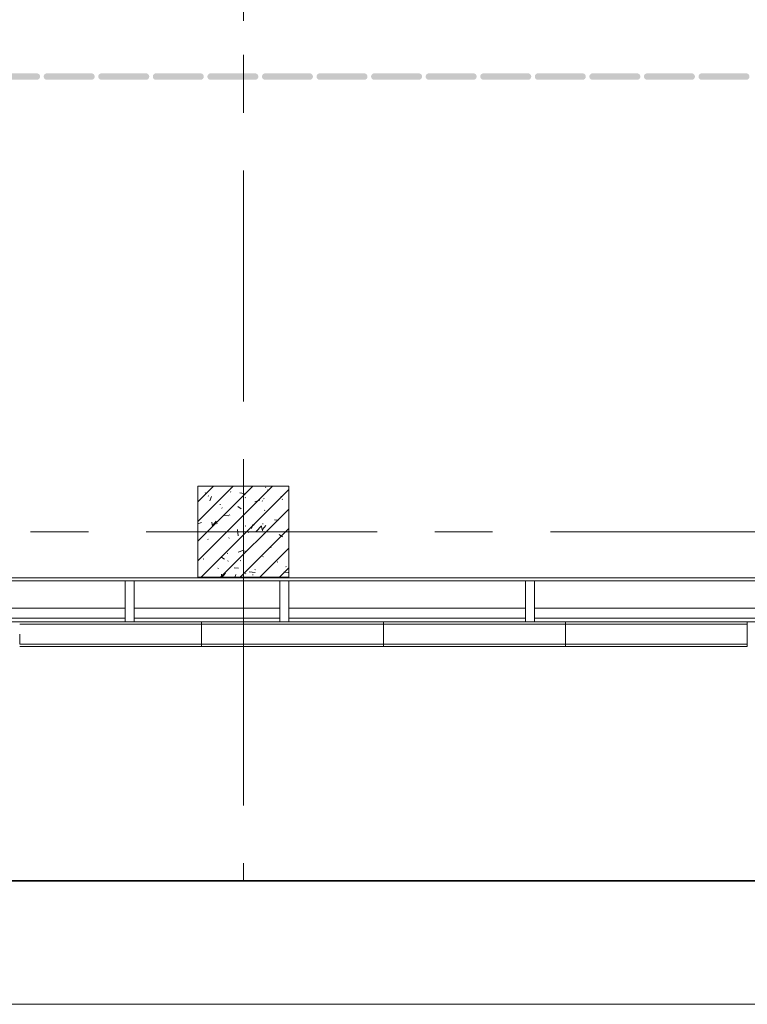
# Model space of a CAD drawing. Header units: millimetres. Extents: x -469965 to -394737, y -22321 to 14469.
# Tile 4 of 256: x -463095 to -459095, y -8847 to -3432. Entities that reach past the tile are written whole.
import ezdxf

# ---------------------------------------------------------------- set-up
doc = ezdxf.new("R2010")
doc.units = ezdxf.units.MM
doc.header["$MEASUREMENT"] = 0
doc.layers.add('Drawing & Figure', color=7, linetype='Continuous')
doc.layers.add('Drawing & Figure_Pen_No__100', color=7, linetype='Continuous', lineweight=20)
doc.layers.add('Drawing & Figure_Pen_No__21', color=7, linetype='Continuous', lineweight=35)

msp = doc.modelspace()

# ---------------------------------------------------------------- hatches: boundary and pattern name
at = {"layer": 'Drawing & Figure', "linetype": 'Continuous', "lineweight": 0, "true_color": 0x00bfff}
for points in [[(-463245.8, -3762), (-463000.8, -3762), (-462999.2, -3762), (-462996.2, -3761.5), (-462993.3, -3760.4), (-462990.7, -3758.9), (-462988.3, -3756.9), (-462986.4, -3754.6), (-462984.8, -3751.9), (-462983.8, -3749.1), (-462983.3, -3746), (-462983.3, -3743), (-462983.8, -3740), (-462984.8, -3737.1), (-462986.4, -3734.4), (-462988.3, -3732.1), (-462990.7, -3730.1), (-462993.3, -3728.6), (-462996.2, -3727.5), (-462999.2, -3727), (-463000.8, -3727), (-463245.8, -3727), (-463247.3, -3727), (-463250.3, -3727.5), (-463253.2, -3728.6), (-463255.8, -3730.1), (-463258.2, -3732.1), (-463260.1, -3734.4), (-463261.7, -3737.1), (-463262.7, -3740), (-463263.3, -3743), (-463263.3, -3746), (-463262.7, -3749.1), (-463261.7, -3751.9), (-463260.1, -3754.6), (-463258.2, -3756.9), (-463255.8, -3758.9), (-463253.2, -3760.4), (-463250.3, -3761.5), (-463247.3, -3762)], [(-462945.8, -3762), (-462700.8, -3762), (-462699.2, -3762), (-462696.2, -3761.5), (-462693.3, -3760.4), (-462690.7, -3758.9), (-462688.3, -3756.9), (-462686.4, -3754.6), (-462684.8, -3751.9), (-462683.8, -3749.1), (-462683.3, -3746), (-462683.3, -3743), (-462683.8, -3740), (-462684.8, -3737.1), (-462686.4, -3734.4), (-462688.3, -3732.1), (-462690.7, -3730.1), (-462693.3, -3728.6), (-462696.2, -3727.5), (-462699.2, -3727), (-462700.8, -3727), (-462945.8, -3727), (-462947.3, -3727), (-462950.3, -3727.5), (-462953.2, -3728.6), (-462955.8, -3730.1), (-462958.2, -3732.1), (-462960.1, -3734.4), (-462961.7, -3737.1), (-462962.7, -3740), (-462963.3, -3743), (-462963.3, -3746), (-462962.7, -3749.1), (-462961.7, -3751.9), (-462960.1, -3754.6), (-462958.2, -3756.9), (-462955.8, -3758.9), (-462953.2, -3760.4), (-462950.3, -3761.5), (-462947.3, -3762)], [(-462645.8, -3762), (-462400.8, -3762), (-462399.2, -3762), (-462396.2, -3761.5), (-462393.3, -3760.4), (-462390.7, -3758.9), (-462388.3, -3756.9), (-462386.4, -3754.6), (-462384.8, -3751.9), (-462383.8, -3749.1), (-462383.3, -3746), (-462383.3, -3743), (-462383.8, -3740), (-462384.8, -3737.1), (-462386.4, -3734.4), (-462388.3, -3732.1), (-462390.7, -3730.1), (-462393.3, -3728.6), (-462396.2, -3727.5), (-462399.2, -3727), (-462400.8, -3727), (-462645.8, -3727), (-462647.3, -3727), (-462650.3, -3727.5), (-462653.2, -3728.6), (-462655.8, -3730.1), (-462658.2, -3732.1), (-462660.1, -3734.4), (-462661.7, -3737.1), (-462662.7, -3740), (-462663.3, -3743), (-462663.3, -3746), (-462662.7, -3749.1), (-462661.7, -3751.9), (-462660.1, -3754.6), (-462658.2, -3756.9), (-462655.8, -3758.9), (-462653.2, -3760.4), (-462650.3, -3761.5), (-462647.3, -3762)], [(-462345.8, -3762), (-462100.7, -3762), (-462099.2, -3762), (-462096.2, -3761.5), (-462093.3, -3760.4), (-462090.7, -3758.9), (-462088.3, -3756.9), (-462086.4, -3754.6), (-462084.8, -3751.9), (-462083.8, -3749.1), (-462083.2, -3746), (-462083.2, -3743), (-462083.8, -3740), (-462084.8, -3737.1), (-462086.4, -3734.4), (-462088.3, -3732.1), (-462090.7, -3730.1), (-462093.3, -3728.6), (-462096.2, -3727.5), (-462099.2, -3727), (-462100.7, -3727), (-462345.8, -3727), (-462347.3, -3727), (-462350.3, -3727.5), (-462353.2, -3728.6), (-462355.8, -3730.1), (-462358.2, -3732.1), (-462360.1, -3734.4), (-462361.7, -3737.1), (-462362.7, -3740), (-462363.3, -3743), (-462363.3, -3746), (-462362.7, -3749.1), (-462361.7, -3751.9), (-462360.1, -3754.6), (-462358.2, -3756.9), (-462355.8, -3758.9), (-462353.2, -3760.4), (-462350.3, -3761.5), (-462347.3, -3762)], [(-462045.7, -3762), (-461800.7, -3762), (-461799.2, -3762), (-461796.2, -3761.5), (-461793.3, -3760.4), (-461790.7, -3758.9), (-461788.3, -3756.9), (-461786.4, -3754.6), (-461784.8, -3751.9), (-461783.8, -3749.1), (-461783.2, -3746), (-461783.2, -3743), (-461783.8, -3740), (-461784.8, -3737.1), (-461786.4, -3734.4), (-461788.3, -3732.1), (-461790.7, -3730.1), (-461793.3, -3728.6), (-461796.2, -3727.5), (-461799.2, -3727), (-461800.7, -3727), (-462045.7, -3727), (-462047.3, -3727), (-462050.3, -3727.5), (-462053.2, -3728.6), (-462055.8, -3730.1), (-462058.2, -3732.1), (-462060.1, -3734.4), (-462061.7, -3737.1), (-462062.7, -3740), (-462063.2, -3743), (-462063.2, -3746), (-462062.7, -3749.1), (-462061.7, -3751.9), (-462060.1, -3754.6), (-462058.2, -3756.9), (-462055.8, -3758.9), (-462053.2, -3760.4), (-462050.3, -3761.5), (-462047.3, -3762)], [(-461745.7, -3762), (-461500.7, -3762), (-461499.2, -3762), (-461496.2, -3761.5), (-461493.3, -3760.4), (-461490.7, -3758.9), (-461488.3, -3756.9), (-461486.4, -3754.6), (-461484.8, -3751.9), (-461483.8, -3749.1), (-461483.2, -3746), (-461483.2, -3743), (-461483.8, -3740), (-461484.8, -3737.1), (-461486.4, -3734.4), (-461488.3, -3732.1), (-461490.7, -3730.1), (-461493.3, -3728.6), (-461496.2, -3727.5), (-461499.2, -3727), (-461500.7, -3727), (-461745.7, -3727), (-461747.3, -3727), (-461750.3, -3727.5), (-461753.2, -3728.6), (-461755.8, -3730.1), (-461758.2, -3732.1), (-461760.1, -3734.4), (-461761.7, -3737.1), (-461762.7, -3740), (-461763.2, -3743), (-461763.2, -3746), (-461762.7, -3749.1), (-461761.7, -3751.9), (-461760.1, -3754.6), (-461758.2, -3756.9), (-461755.8, -3758.9), (-461753.2, -3760.4), (-461750.3, -3761.5), (-461747.3, -3762)], [(-461445.7, -3762), (-461200.7, -3762), (-461199.2, -3762), (-461196.2, -3761.5), (-461193.3, -3760.4), (-461190.7, -3758.9), (-461188.3, -3756.9), (-461186.4, -3754.6), (-461184.8, -3751.9), (-461183.8, -3749.1), (-461183.2, -3746), (-461183.2, -3743), (-461183.8, -3740), (-461184.8, -3737.1), (-461186.4, -3734.4), (-461188.3, -3732.1), (-461190.7, -3730.1), (-461193.3, -3728.6), (-461196.2, -3727.5), (-461199.2, -3727), (-461200.7, -3727), (-461445.7, -3727), (-461447.3, -3727), (-461450.3, -3727.5), (-461453.2, -3728.6), (-461455.8, -3730.1), (-461458.2, -3732.1), (-461460.1, -3734.4), (-461461.7, -3737.1), (-461462.7, -3740), (-461463.2, -3743), (-461463.2, -3746), (-461462.7, -3749.1), (-461461.7, -3751.9), (-461460.1, -3754.6), (-461458.2, -3756.9), (-461455.8, -3758.9), (-461453.2, -3760.4), (-461450.3, -3761.5), (-461447.3, -3762)], [(-461145.7, -3762), (-460900.7, -3762), (-460899.2, -3762), (-460896.2, -3761.5), (-460893.3, -3760.4), (-460890.7, -3758.9), (-460888.3, -3756.9), (-460886.4, -3754.6), (-460884.8, -3751.9), (-460883.8, -3749.1), (-460883.2, -3746), (-460883.2, -3743), (-460883.8, -3740), (-460884.8, -3737.1), (-460886.4, -3734.4), (-460888.3, -3732.1), (-460890.7, -3730.1), (-460893.3, -3728.6), (-460896.2, -3727.5), (-460899.2, -3727), (-460900.7, -3727), (-461145.7, -3727), (-461147.3, -3727), (-461150.3, -3727.5), (-461153.2, -3728.6), (-461155.8, -3730.1), (-461158.2, -3732.1), (-461160.1, -3734.4), (-461161.7, -3737.1), (-461162.7, -3740), (-461163.2, -3743), (-461163.2, -3746), (-461162.7, -3749.1), (-461161.7, -3751.9), (-461160.1, -3754.6), (-461158.2, -3756.9), (-461155.8, -3758.9), (-461153.2, -3760.4), (-461150.3, -3761.5), (-461147.3, -3762)], [(-460845.7, -3762), (-460600.7, -3762), (-460599.2, -3762), (-460596.2, -3761.5), (-460593.3, -3760.4), (-460590.7, -3758.9), (-460588.3, -3756.9), (-460586.4, -3754.6), (-460584.8, -3751.9), (-460583.8, -3749.1), (-460583.2, -3746), (-460583.2, -3743), (-460583.8, -3740), (-460584.8, -3737.1), (-460586.4, -3734.4), (-460588.3, -3732.1), (-460590.7, -3730.1), (-460593.3, -3728.6), (-460596.2, -3727.5), (-460599.2, -3727), (-460600.7, -3727), (-460845.7, -3727), (-460847.3, -3727), (-460850.3, -3727.5), (-460853.2, -3728.6), (-460855.8, -3730.1), (-460858.2, -3732.1), (-460860.1, -3734.4), (-460861.7, -3737.1), (-460862.7, -3740), (-460863.2, -3743), (-460863.2, -3746), (-460862.7, -3749.1), (-460861.7, -3751.9), (-460860.1, -3754.6), (-460858.2, -3756.9), (-460855.8, -3758.9), (-460853.2, -3760.4), (-460850.3, -3761.5), (-460847.3, -3762)], [(-460545.7, -3762), (-460300.7, -3762), (-460299.2, -3762), (-460296.2, -3761.5), (-460293.3, -3760.4), (-460290.7, -3758.9), (-460288.3, -3756.9), (-460286.4, -3754.6), (-460284.8, -3751.9), (-460283.8, -3749.1), (-460283.2, -3746), (-460283.2, -3743), (-460283.8, -3740), (-460284.8, -3737.1), (-460286.4, -3734.4), (-460288.3, -3732.1), (-460290.7, -3730.1), (-460293.3, -3728.6), (-460296.2, -3727.5), (-460299.2, -3727), (-460300.7, -3727), (-460545.7, -3727), (-460547.3, -3727), (-460550.3, -3727.5), (-460553.2, -3728.6), (-460555.8, -3730.1), (-460558.2, -3732.1), (-460560.1, -3734.4), (-460561.7, -3737.1), (-460562.7, -3740), (-460563.2, -3743), (-460563.2, -3746), (-460562.7, -3749.1), (-460561.7, -3751.9), (-460560.1, -3754.6), (-460558.2, -3756.9), (-460555.8, -3758.9), (-460553.2, -3760.4), (-460550.3, -3761.5), (-460547.3, -3762)], [(-460245.7, -3762), (-460000.7, -3762), (-459999.2, -3762), (-459996.2, -3761.5), (-459993.3, -3760.4), (-459990.7, -3758.9), (-459988.3, -3756.9), (-459986.4, -3754.6), (-459984.8, -3751.9), (-459983.8, -3749.1), (-459983.2, -3746), (-459983.2, -3743), (-459983.8, -3740), (-459984.8, -3737.1), (-459986.4, -3734.4), (-459988.3, -3732.1), (-459990.7, -3730.1), (-459993.3, -3728.6), (-459996.2, -3727.5), (-459999.2, -3727), (-460000.7, -3727), (-460245.7, -3727), (-460247.3, -3727), (-460250.3, -3727.5), (-460253.2, -3728.6), (-460255.8, -3730.1), (-460258.2, -3732.1), (-460260.1, -3734.4), (-460261.7, -3737.1), (-460262.7, -3740), (-460263.2, -3743), (-460263.2, -3746), (-460262.7, -3749.1), (-460261.7, -3751.9), (-460260.1, -3754.6), (-460258.2, -3756.9), (-460255.8, -3758.9), (-460253.2, -3760.4), (-460250.3, -3761.5), (-460247.3, -3762)], [(-459945.7, -3762), (-459700.7, -3762), (-459699.2, -3762), (-459696.2, -3761.5), (-459693.3, -3760.4), (-459690.7, -3758.9), (-459688.3, -3756.9), (-459686.4, -3754.6), (-459684.8, -3751.9), (-459683.8, -3749.1), (-459683.2, -3746), (-459683.2, -3743), (-459683.8, -3740), (-459684.8, -3737.1), (-459686.4, -3734.4), (-459688.3, -3732.1), (-459690.7, -3730.1), (-459693.3, -3728.6), (-459696.2, -3727.5), (-459699.2, -3727), (-459700.7, -3727), (-459945.7, -3727), (-459947.3, -3727), (-459950.3, -3727.5), (-459953.2, -3728.6), (-459955.8, -3730.1), (-459958.2, -3732.1), (-459960.1, -3734.4), (-459961.7, -3737.1), (-459962.7, -3740), (-459963.2, -3743), (-459963.2, -3746), (-459962.7, -3749.1), (-459961.7, -3751.9), (-459960.1, -3754.6), (-459958.2, -3756.9), (-459955.8, -3758.9), (-459953.2, -3760.4), (-459950.3, -3761.5), (-459947.3, -3762)], [(-459645.7, -3762), (-459400.7, -3762), (-459399.2, -3762), (-459396.2, -3761.5), (-459393.3, -3760.4), (-459390.7, -3758.9), (-459388.3, -3756.9), (-459386.4, -3754.6), (-459384.8, -3751.9), (-459383.8, -3749.1), (-459383.2, -3746), (-459383.2, -3743), (-459383.8, -3740), (-459384.8, -3737.1), (-459386.4, -3734.4), (-459388.3, -3732.1), (-459390.7, -3730.1), (-459393.3, -3728.6), (-459396.2, -3727.5), (-459399.2, -3727), (-459400.7, -3727), (-459645.7, -3727), (-459647.3, -3727), (-459650.3, -3727.5), (-459653.2, -3728.6), (-459655.8, -3730.1), (-459658.2, -3732.1), (-459660.1, -3734.4), (-459661.7, -3737.1), (-459662.7, -3740), (-459663.2, -3743), (-459663.2, -3746), (-459662.7, -3749.1), (-459661.7, -3751.9), (-459660.1, -3754.6), (-459658.2, -3756.9), (-459655.8, -3758.9), (-459653.2, -3760.4), (-459650.3, -3761.5), (-459647.3, -3762)], [(-459345.7, -3762), (-459100.7, -3762), (-459099.2, -3762), (-459096.2, -3761.5), (-459093.3, -3760.4), (-459090.7, -3758.9), (-459088.3, -3756.9), (-459086.4, -3754.6), (-459084.8, -3751.9), (-459083.8, -3749.1), (-459083.2, -3746), (-459083.2, -3743), (-459083.8, -3740), (-459084.8, -3737.1), (-459086.4, -3734.4), (-459088.3, -3732.1), (-459090.7, -3730.1), (-459093.3, -3728.6), (-459096.2, -3727.5), (-459099.2, -3727), (-459100.7, -3727), (-459345.7, -3727), (-459347.3, -3727), (-459350.3, -3727.5), (-459353.2, -3728.6), (-459355.8, -3730.1), (-459358.2, -3732.1), (-459360.1, -3734.4), (-459361.7, -3737.1), (-459362.7, -3740), (-459363.2, -3743), (-459363.2, -3746), (-459362.7, -3749.1), (-459361.7, -3751.9), (-459360.1, -3754.6), (-459358.2, -3756.9), (-459355.8, -3758.9), (-459353.2, -3760.4), (-459350.3, -3761.5), (-459347.3, -3762)]]:
    msp.add_hatch(color=140, dxfattribs=at).paths.add_polyline_path(points)

# ---------------------------------------------------------------- linework, layer by layer
at = {"layer": 'Drawing & Figure_Pen_No__100', "color": 7, "linetype": 'Continuous', "lineweight": 20}
for points in [[(-461865.3, -2858.2), (-461865.3, -3438.2)], [(-461865.3, -3943.3), (-461865.3, -3625.8)], [(-461865.3, -5530.8), (-461865.3, -4260.8)], [(-461865.3, -6165.8), (-461865.3, -5848.3)], [(-462115.3, -6407.4), (-461706.1, -5998.1)], [(-462115.3, -6299.6), (-461813.8, -5998.1)], [(-462115.3, -6191.9), (-461921.6, -5998.1)], [(-462115.3, -6084.1), (-462029.4, -5998.1)], [(-461615.3, -5998.1), (-462115.3, -5998.1)], [(-462115.3, -5998.1), (-462115.3, -6498.1)], [(-461936.2, -6008.3), (-461933.4, -6010.1)], [(-461865.3, -5958.1), (-461865.3, -6538.1)], [(-461744.7, -6005.1), (-461742.1, -6003)], [(-461615.3, -6498.1), (-461615.3, -5998.1)], [(-462098.3, -6498.1), (-461615.3, -6015.1)], [(-462075.4, -6032.8), (-462072.9, -6035.1)], [(-462059.3, -6050.9), (-462056.4, -6052.7)], [(-462049.1, -6077), (-462041.4, -6053.9)], [(-461937.2, -6029.5), (-461934.5, -6027.4)], [(-461885.2, -6033.4), (-461851.3, -6038.6)], [(-461855.9, -6059.5), (-461853, -6061.3)], [(-461732.8, -6016.9), (-461730, -6018.7)], [(-461659.3, -6053.8), (-461656, -6053.3)], [(-461995.3, -6098), (-461992, -6097.6)], [(-461984.1, -6116.4), (-461981.7, -6118.7)], [(-461896.4, -6108.9), (-461877.4, -6121.7)], [(-461801.7, -6084.3), (-461775, -6074.1)], [(-461761.9, -6078.3), (-461759.5, -6080.6)], [(-461754.7, -6066.3), (-461751.4, -6065.9)], [(-461652.5, -6068.1), (-461649.7, -6069.9)], [(-461990.5, -6498.1), (-461615.3, -6122.9)], [(-461968.5, -6159.1), (-461945.8, -6161)], [(-461941.8, -6156.3), (-461939.2, -6154.3)], [(-461749.4, -6131.9), (-461746.7, -6129.9)], [(-462115.3, -6204.7), (-462095.1, -6196.9)], [(-462034.5, -6219.1), (-462038.9, -6195.2)], [(-462034.2, -6211), (-462015.8, -6189.1)], [(-462012, -6202), (-462009.2, -6203.8)], [(-461854.9, -6216.6), (-461851.6, -6216.2)], [(-461821.7, -6230.4), (-461814, -6207.3)], [(-461808.6, -6210.6), (-461805.8, -6212.4)], [(-461795.8, -6247.2), (-461766.1, -6216.2)], [(-461761.3, -6243), (-461765.7, -6219.1)], [(-461760.9, -6234.9), (-461742.6, -6213)], [(-461759.6, -6204), (-461756.2, -6203.6)], [(-461695.3, -6183), (-461672.5, -6185)], [(-461616.4, -6211.6), (-461615.3, -6212.7)], [(-463035.3, -6248.1), (-462717.8, -6248.1)], [(-462400.3, -6248.1), (-461130.3, -6248.1)], [(-462155.3, -6248.1), (-461575.3, -6248.1)], [(-462095.6, -6248.3), (-462092.2, -6247.8)], [(-461946.4, -6283.1), (-461943.8, -6281.1)], [(-461893.6, -6271.2), (-461897.8, -6235.1)], [(-461882.8, -6498.1), (-461615.3, -6230.7)], [(-461838.6, -6249.8), (-461836.1, -6252)], [(-461754, -6258.7), (-461751.3, -6256.7)], [(-461669, -6262.3), (-461650, -6275.1)], [(-460812.8, -6248.1), (-460495.3, -6248.1)], [(-460177.8, -6248.1), (-458907.8, -6248.1)], [(-462060.8, -6287.9), (-462058.3, -6290.2)], [(-461715.5, -6335.3), (-461712.2, -6334.9)], [(-461989.1, -6385.2), (-461970.1, -6398)], [(-461955.2, -6366.9), (-461951.9, -6366.4)], [(-461894.4, -6360.6), (-461867.7, -6350.3)], [(-461859.8, -6354.3), (-461856.5, -6353.9)], [(-461775, -6498.1), (-461615.3, -6338.4)], [(-461758.6, -6385.6), (-461756, -6383.5)], [(-462086.2, -6396.7), (-462083.4, -6398.5)], [(-461951.1, -6410), (-461948.4, -6407.9)], [(-461882.8, -6405.3), (-461880, -6407.1)], [(-461679.4, -6413.8), (-461676.6, -6415.6)], [(-461632.2, -6439), (-461629.7, -6441.2)], [(-462115.3, -6500.9), (-462115.3, -6498.1)], [(-462115.3, -6498.1), (-461615.3, -6498.1)], [(-462005.9, -6447.8), (-462003, -6449.6)], [(-461983.1, -6498.1), (-461986.1, -6481.8)], [(-461981.3, -6497.6), (-461963, -6475.7)], [(-461915.7, -6445.6), (-461892.9, -6447.6)], [(-461911.6, -6498.1), (-461906.7, -6483.6)], [(-461865.3, -7753.3), (-461865.3, -6483.3)], [(-461854.3, -6477.1), (-461851.9, -6479.4)], [(-461834.6, -6467.6), (-461800.8, -6472.8)], [(-461815.7, -6485.6), (-461812.4, -6485.1)], [(-461802.5, -6456.4), (-461799.7, -6458.2)], [(-461667.2, -6498.1), (-461615.3, -6446.2)], [(-461642.4, -6469.5), (-461619.6, -6471.5)], [(-461615.3, -6498.1), (-461615.3, -6500.9)], [(-469660.3, -6500.9), (-459015.3, -6500.9)], [(-464315.3, -6518.4), (-462515.3, -6518.4)], [(-462465.3, -6518.4), (-462515.3, -6518.4)], [(-462515.3, -6518.4), (-462515.3, -6743.4)], [(-462465.3, -6743.4), (-462465.3, -6518.4)], [(-462465.3, -6518.4), (-461665.3, -6518.4)], [(-461615.3, -6518.4), (-461665.3, -6518.4)], [(-461665.3, -6518.4), (-461665.3, -6743.4)], [(-461615.3, -6518.4), (-460315.3, -6518.4)], [(-461615.3, -6743.4), (-461615.3, -6518.4)], [(-460265.3, -6518.4), (-460315.3, -6518.4)], [(-460315.3, -6518.4), (-460315.3, -6743.4)], [(-460265.3, -6743.4), (-460265.3, -6518.4)], [(-460265.3, -6518.4), (-459015.3, -6518.4)], [(-462515.3, -6668.4), (-464315.3, -6668.4)], [(-462515.3, -6723.4), (-462515.3, -6668.4)], [(-461665.3, -6668.4), (-462465.3, -6668.4)], [(-462465.3, -6668.4), (-462465.3, -6723.4)], [(-461665.3, -6723.4), (-461665.3, -6668.4)], [(-460315.3, -6668.4), (-461615.3, -6668.4)], [(-461615.3, -6668.4), (-461615.3, -6723.4)], [(-460315.3, -6723.4), (-460315.3, -6668.4)], [(-458965.3, -6668.4), (-460265.3, -6668.4)], [(-460265.3, -6668.4), (-460265.3, -6723.4)], [(-464315.3, -6723.4), (-462515.3, -6723.4)], [(-464315.3, -6743.4), (-462515.3, -6743.4)], [(-463095, -6756.1), (-462095.4, -6756.1)], [(-462515.3, -6743.4), (-462465.3, -6743.4)], [(-462465.3, -6723.4), (-461665.3, -6723.4)], [(-462465.3, -6743.4), (-461665.3, -6743.4)], [(-462095.4, -6743.4), (-462095.4, -6878.4)], [(-462095, -6878.4), (-462095, -6743.4)], [(-462095, -6756.1), (-461095.4, -6756.1)], [(-461665.3, -6743.4), (-461615.3, -6743.4)], [(-461615.3, -6723.4), (-460315.3, -6723.4)], [(-461615.3, -6743.4), (-460315.3, -6743.4)], [(-461095.4, -6743.4), (-461095.4, -6878.4)], [(-461095, -6878.4), (-461095, -6743.4)], [(-461095, -6756.1), (-460095.4, -6756.1)], [(-460315.3, -6743.4), (-460265.3, -6743.4)], [(-460265.3, -6723.4), (-458965.3, -6723.4)], [(-460265.3, -6743.4), (-458965.3, -6743.4)], [(-460095.4, -6743.4), (-460095.4, -6878.4)], [(-460095, -6878.4), (-460095, -6743.4)], [(-460095, -6756.1), (-459095.4, -6756.1)], [(-459095.4, -6743.4), (-459095.4, -6878.4)], [(-463095, -6865.7), (-463095, -6810.9)], [(-462095.4, -6810.9), (-462095.4, -6865.7)], [(-462095, -6865.7), (-462095, -6810.9)], [(-461095.4, -6810.9), (-461095.4, -6865.7)], [(-461095, -6865.7), (-461095, -6810.9)], [(-460095.4, -6810.9), (-460095.4, -6865.7)], [(-460095, -6865.7), (-460095, -6810.9)], [(-459095.4, -6810.9), (-459095.4, -6865.7)], [(-462095.4, -6865.7), (-463095, -6865.7)], [(-461095.4, -6865.7), (-462095, -6865.7)], [(-460095.4, -6865.7), (-461095, -6865.7)], [(-459095.4, -6865.7), (-460095, -6865.7)], [(-462095.4, -6878.4), (-463095, -6878.4)], [(-463082.3, -6878.4), (-462972.7, -6878.4)], [(-461095.4, -6878.4), (-462095, -6878.4)], [(-460095.4, -6878.4), (-461095, -6878.4)], [(-459095.4, -6878.4), (-460095, -6878.4)], [(-461865.3, -8167), (-461865.3, -8070.8)], [(-469965.3, -8847), (-452465.2, -8847)]]:
    msp.add_lwpolyline(points, dxfattribs=at)
at = {"layer": 'Drawing & Figure_Pen_No__21', "color": 7, "linetype": 'Continuous', "lineweight": 35}
msp.add_lwpolyline([(-469965.3, -8167), (-452465.2, -8167)], dxfattribs=at)

doc.saveas('drawing.dxf')
